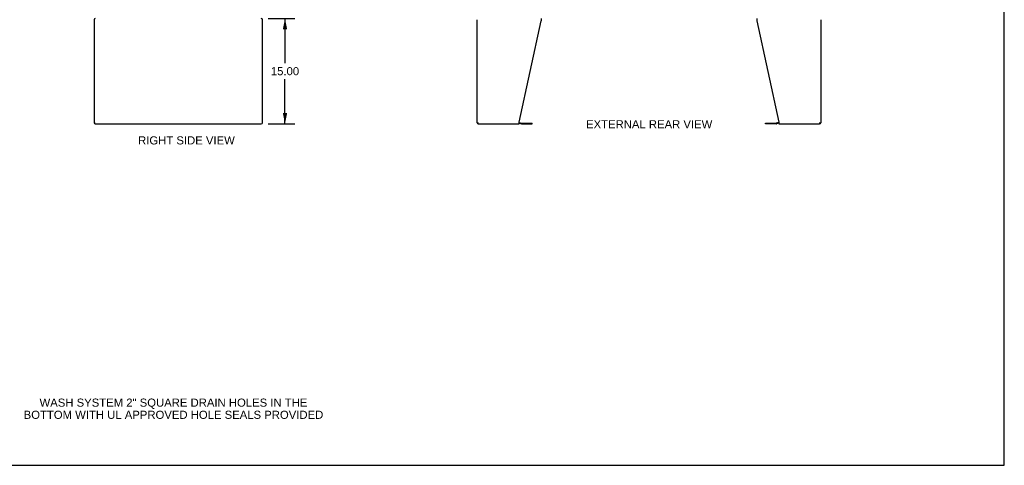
# Model space of a CAD drawing. Header units: inches. Extents: x 0 to 262, y 0 to 169.
# Tile 72 of 78: x 121 to 262, y 0 to 63. Entities that reach past the tile are written whole.
import ezdxf

# ---------------------------------------------------------------- set-up
doc = ezdxf.new("R2010")
doc.units = ezdxf.units.IN
doc.header["$LTSCALE"] = 14.384615
doc.header["$MEASUREMENT"] = 0
doc.layers.get('0').update_dxf_attribs({"linetype": 'CONTINUOUS'})
doc.layers.add('DIMENSIONS', color=7, linetype='CONTINUOUS')
doc.styles.get("Standard").update_dxf_attribs({"font": 'arial.ttf'})
doc.dimstyles.new('DIMSTYLE_1', dxfattribs={"dimtxt": 1.153846, "dimasz": 1.538462, "dimexe": 0.09, "dimexo": 0.07, "dimgap": 0.0375, "dimtad": 0, "dimtih": 1, "dimtoh": 1, "dimzin": 4, "dimdsep": 46, "dimtxsty": 'Standard', "dimblk": '_FILLED', "dimblk1": '_FILLED', "dimblk2": '_FILLED', "dimcen": 0.09, "dimadec": 3, "dimazin": 1, "dimtfac": 1, "dimtdec": 3, "dimtofl": 0, "dimtmove": 0, "dimatfit": 3, "dimldrblk": '_FILLED', "dimfxl": 0, "dimtolj": 1, "dimtzin": 4, "dimarcsym": 0})

# ---------------------------------------------------------------- blocks, each defined once
blk = doc.blocks.new('_FILLED')
at = {"color": 0, "linetype": 'ByBlock'}
blk.add_solid([(0, 0), (-1, 0.2), (-1, -0.2)], dxfattribs=at)
blk = doc.blocks.new('*D9')
at = {"layer": 'DIMENSIONS', "color": 2, "linetype": 'Continuous'}
for p, q in [((156.6, 63.63), (160.37, 63.63)), ((158.98, 63.63), (158.98, 57.28)), ((158.98, 48.63), (158.98, 54.98)), ((156.6, 48.63), (160.37, 48.63))]:
    blk.add_line(p, q, dxfattribs=at)
at = {"layer": 'DIMENSIONS', "color": 2, "linetype": 'Continuous', "xscale": 1.5384615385, "yscale": 1.5384615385, "zscale": 1.5384615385}
for p, rotation in [((158.98, 63.63), 90), ((158.98, 48.63), 270)]:
    blk.add_blockref('_FILLED', p, dxfattribs=dict(at, rotation=rotation))
at = {"layer": 'DIMENSIONS', "color": 2, "linetype": 'Continuous', "insert": (158.98, 56.71), "char_height": 1.154, "width": 4.032, "attachment_point": 2, "line_spacing_factor": 0.9}
blk.add_mtext('15.00', dxfattribs=at)

msp = doc.modelspace()

# ---------------------------------------------------------------- linework, layer by layer
at = {"color": 7, "linetype": 'Continuous'}
for p, q in [((261.538, 0), (261.538, 169.231)), ((131.888, 48.749), (131.888, 48.822)), ((186.501, 48.748), (186.501, 48.821)), ((192.375, 48.729), (192.714, 48.638)), ((192.757, 48.632), (194.243, 48.632)), ((194.243, 48.632), (194.243, 48.736)), ((227.506, 48.632), (227.506, 48.736)), ((228.992, 48.632), (227.506, 48.632)), ((229.375, 48.729), (229.036, 48.638)), ((235.248, 48.748), (235.248, 48.821)), ((0, 0), (261.538, 0))]:
    msp.add_line(p, q, dxfattribs=at)
at = {"color": 3, "linetype": 'Continuous'}
for p, q in [((131.763, 63.463), (131.763, 48.796)), ((155.763, 48.796), (155.763, 63.463)), ((186.375, 48.796), (186.375, 63.463)), ((192.375, 48.878), (195.498, 63.289)), ((195.498, 63.629), (195.498, 63.289)), ((226.252, 63.629), (226.252, 63.289)), ((226.252, 63.289), (229.375, 48.878)), ((235.375, 63.463), (235.375, 48.796)), ((131.93, 48.629), (155.597, 48.629)), ((186.541, 48.629), (192.375, 48.629)), ((192.375, 48.629), (192.375, 48.878)), ((192.392, 48.832), (192.741, 48.738)), ((192.757, 48.736), (194.243, 48.736)), ((227.506, 48.736), (228.992, 48.736)), ((229.358, 48.832), (229.009, 48.738)), ((229.375, 48.878), (229.375, 48.629)), ((229.375, 48.629), (235.208, 48.629))]:
    msp.add_line(p, q, dxfattribs=at)
for centre, radius, start, end in [((131.93, 63.463), 0.167, 90, 180), ((155.597, 63.463), 0.167, 0, 90), ((131.93, 48.796), 0.167, 180, 270), ((155.597, 48.796), 0.167, 270, 360), ((186.541, 48.796), 0.167, 180, 270), ((192.349, 48.671), 0.167, 75, 81.03902), ((192.757, 48.798), 0.0625, 255, 270), ((228.992, 48.798), 0.0625, 270, 285), ((229.401, 48.671), 0.167, 98.96098, 105), ((235.208, 48.796), 0.167, 270, 360)]:
    msp.add_arc(centre, radius, start, end, dxfattribs=at)
at = {"color": 7, "linetype": 'Continuous'}
for centre, start, end in [((192.757, 48.798), 255, 270), ((228.992, 48.798), 270, 285)]:
    msp.add_arc(centre, 0.167, start, end, dxfattribs=at)

# ---------------------------------------------------------------- texts
at = {"layer": 'DIMENSIONS', "color": 2, "linetype": 'Continuous', "char_height": 1.15385, "attachment_point": 2, "line_spacing_factor": 0.9}
for s, insert, width in [('EXTERNAL REAR VIEW', (210.906, 49.146), 17.96397), ('RIGHT SIDE VIEW', (144.93, 46.852), 13.76037), ('WASH SYSTEM 2" SQUARE DRAIN HOLES IN THE\\PBOTTOM WITH UL APPROVED HOLE SEALS PROVIDED', (143.081, 9.501), 42.63655)]:
    msp.add_mtext(s, dxfattribs=dict(at, insert=insert, width=width))

# ---------------------------------------------------------------- dimensions: what is measured, and where the dimension line sits
at = {"layer": 'DIMENSIONS', "color": 2, "linetype": 'Continuous'}
dim = msp.add_linear_dim(base=(158.985, 48.629), p1=(156.527, 63.629), p2=(156.527, 48.629), angle=270, dimstyle='DIMSTYLE_1', dxfattribs=at)
dim.commit()
dim.dimension.update_dxf_attribs({"geometry": '*D9', "text_midpoint": (159.034, 56.123), "dimtype": 160})

doc.saveas('drawing.dxf')
